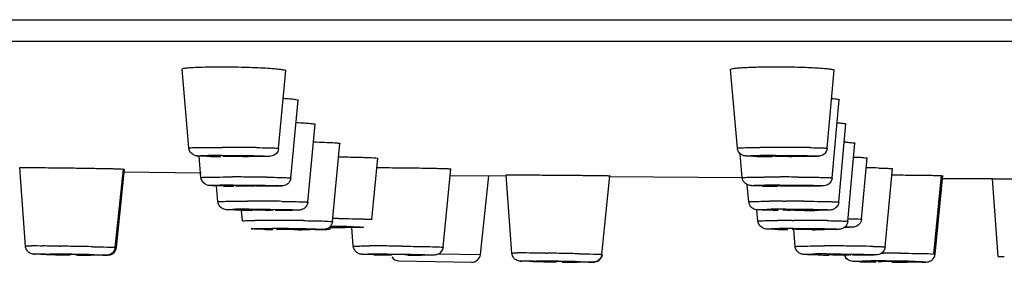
# Model space of a CAD drawing. Header units: millimetres. Extents: x 289 to 943, y 130 to 616.
# Tile 54 of 65: x 796.96 to 819.76, y 553.55 to 559.18. Entities that reach past the tile are written whole.
import ezdxf

# ---------------------------------------------------------------- set-up
doc = ezdxf.new("R2010")
doc.units = ezdxf.units.MM
doc.header["$LTSCALE"] = 65.395
doc.layers.get('0').update_dxf_attribs({"linetype": 'CONTINUOUS'})

msp = doc.modelspace()

# ---------------------------------------------------------------- linework, layer by layer
at = {"color": 9, "linetype": 'CONTINUOUS'}
for p, q in [((712.625, 559.177), (942.62, 559.177)), ((801.652, 556.029), (801.7, 556.03)), ((814.462, 556.029), (814.512, 556.03)), ((801.911, 555.343), (801.953, 555.343)), ((814.481, 555.529), (814.58, 555.529)), ((814.566, 555.343), (814.61, 555.343)), ((814.632, 554.968), (814.705, 554.968)), ((802.271, 554.782), (802.303, 554.782)), ((814.706, 554.782), (814.739, 554.782)), ((814.844, 554.522), (814.88, 554.522)), ((802.782, 554.336), (802.82, 554.336)), ((814.88, 554.336), (814.921, 554.336)), ((797.887, 553.924), (797.919, 553.924)), ((806.668, 553.748), (807.632, 553.731)), ((809.15, 553.762), (809.182, 553.761)), ((816.92, 553.766), (816.968, 553.766)), ((805.152, 553.744), (805.184, 553.744)), ((815.629, 553.744), (815.67, 553.744)), ((816.636, 553.581), (816.67, 553.581))]:
    msp.add_line(p, q, dxfattribs=at)
at = {"color": 7, "linetype": 'CONTINUOUS'}
for p, q in [((713.125, 558.675), (942.12, 558.675)), ((800.878, 556.202), (800.726, 558.033)), ((802.96, 556.193), (803.127, 557.996)), ((813.581, 556.2), (813.426, 558.024)), ((815.664, 556.195), (815.826, 558.005)), ((803.243, 555.505), (803.411, 557.311)), ((815.777, 555.508), (815.94, 557.319)), ((803.634, 554.944), (803.803, 556.752)), ((815.928, 554.947), (816.092, 556.76)), ((804.205, 554.496), (804.377, 556.306)), ((816.138, 554.5), (816.303, 556.313)), ((813.695, 555.513), (813.648, 556.068)), ((801.161, 555.516), (801.121, 556.014)), ((802.185, 556), (802.137, 556)), ((805.121, 554.544), (805.257, 555.965)), ((816.459, 554.549), (816.589, 555.971)), ((797.097, 553.927), (796.965, 555.745)), ((799.178, 553.896), (799.365, 555.713)), ((799.204, 553.896), (799.391, 555.713)), ((799.364, 555.647), (801.163, 555.624)), ((805.227, 555.747), (805.385, 555.747)), ((806.769, 553.9), (806.948, 555.717)), ((808.36, 553.765), (808.229, 555.576)), ((817, 553.905), (817.17, 555.723)), ((817.157, 555.576), (817.419, 555.575)), ((806.933, 555.564), (808.229, 555.553)), ((807.632, 553.731), (807.824, 555.555)), ((810.442, 553.734), (810.629, 555.557)), ((813.695, 555.512), (810.629, 555.533)), ((813.846, 554.953), (813.812, 555.348)), ((818.134, 553.74), (818.309, 555.561)), ((818.162, 553.74), (818.337, 555.561)), ((819.492, 555.484), (818.309, 555.489)), ((819.623, 553.683), (819.492, 555.488)), ((819.653, 555.488), (819.961, 555.488)), ((801.552, 554.956), (801.522, 555.323)), ((802.492, 555.314), (802.45, 555.314)), ((802.123, 554.511), (802.104, 554.75)), ((802.912, 554.753), (802.88, 554.753)), ((814.056, 554.507), (814.034, 554.769)), ((803.544, 554.306), (803.506, 554.306)), ((804.54, 554.356), (804.499, 554.356)), ((804.687, 553.923), (804.653, 554.368)), ((814.918, 553.918), (814.886, 554.313)), ((797.744, 553.728), (797.642, 553.73)), ((797.918, 553.733), (797.885, 553.733)), ((798.351, 553.725), (798.385, 553.725)), ((805.746, 553.581), (807.428, 553.552)), ((806.3, 553.714), (806.267, 553.714)), ((809.007, 553.566), (808.905, 553.568)), ((809.181, 553.571), (809.148, 553.571)), ((809.615, 553.562), (809.648, 553.563)), ((816.287, 553.714), (816.246, 553.714)), ((817.547, 553.552), (817.513, 553.552))]:
    msp.add_line(p, q, dxfattribs=at)
for centre, radius, start, end in [((815.694, 548.267), 8.078, 87.1775, 87.3983), ((801.947, 587.281), 31.28, 268.9777, 269.4075), ((801.855, 541.961), 14.058, 89.3616, 90.0047), ((814.619, 589.764), 33.764, 269.1683, 269.6041), ((814.594, 543.025), 12.994, 89.3357, 90.0202), ((816.016, 515.376), 40.369, 88.8081, 89.2033), ((802.266, 587.886), 32.572, 268.972, 269.3974), ((802.079, 553.087), 2.246, 88.7561, 93.2508), ((802.128, 541.054), 14.279, 89.3666, 90.0007), ((802.324, 557.588), 2.264, 268.7694, 273.2274), ((814.75, 589.737), 34.423, 269.1656, 269.6002), ((814.702, 542.161), 13.172, 89.3402, 90.0178), ((802.649, 585.838), 31.084, 268.9595, 269.1697), ((802.785, 595.111), 40.358, 269.168, 269.3632), ((802.505, 540.261), 14.511, 89.3716, 89.9956), ((814.881, 586.83), 32.076, 269.1545, 269.3717), ((814.846, 541.375), 13.397, 89.3459, 90.0147), ((815.067, 589.466), 34.713, 270.1159, 270.5073), ((803.237, 584.578), 30.269, 268.8091, 269.2209), ((803.058, 539.612), 14.713, 89.3759, 89.9885), ((803.511, 600.244), 45.937, 269.7522, 269.9954), ((803.678, 572.919), 18.612, 270.391, 270.6346), ((804.509, 600.763), 46.407, 269.5461, 269.988), ((804.016, 543.886), 10.489, 88.7384, 89.2915), ((815.089, 584.699), 30.392, 268.9384, 269.3675), ((815.047, 540.64), 13.685, 89.3529, 90.0106), ((815.301, 588.347), 34.04, 270.0221, 270.5033), ((799.395, 638.064), 84.352, 268.87846, 269.14212), ((799.287, 626.522), 72.809, 269.1968, 269.46643), ((806.055, 593.129), 39.413, 268.7088, 269.026), ((805.557, 539.981), 13.753, 89.3537, 89.966), ((805.75, 553.781), 0.2, 210.6667, 269), ((806.278, 591.494), 37.78, 269.69, 269.987), ((807.433, 553.752), 0.2, 269, 354), ((810.658, 637.902), 84.352, 268.87846, 269.14212), ((810.551, 626.428), 72.878, 269.19629, 269.46605), ((816.016, 584.8), 31.084, 268.9595, 269.1697), ((816.151, 594.073), 40.358, 269.168, 269.3632), ((815.871, 539.223), 14.511, 89.3716, 89.9956), ((816.256, 553.776), 0.205, 197.8508, 211.8011), ((816.831, 568.017), 14.458, 268.3171, 268.5872), ((817.018, 575.574), 22.017, 268.5839, 268.8074), ((817.209, 584.695), 31.14, 268.8055, 269.0007), ((817.384, 594.644), 41.09, 268.9991, 269.1782), ((816.961, 539.196), 14.375, 89.4969, 89.9794), ((817.002, 541.711), 11.859, 88.7514, 89.5893), ((817.523, 599.985), 46.433, 269.5449, 269.9879)]:
    msp.add_arc(centre, radius, start, end, dxfattribs=at)
at = {"color": 9, "linetype": 'CONTINUOUS'}
for centre, radius, start, end in [((801.656, 527.287), 28.742, 90.0085, 90.6463), ((801.646, 495.936), 60.279, 89.61184, 89.99714), ((801.699, 502.693), 53.522, 89.2075, 89.6194), ((814.459, 508.694), 47.521, 90.1109, 90.4316), ((814.478, 520.9), 35.13, 90.0264, 90.5851), ((814.485, 499.813), 56.403, 89.9996, 90.1201), ((814.488, 497.47), 58.745, 89.60681, 90.00221), ((814.588, 511.284), 44.931, 89.1484, 89.6132), ((814.608, 588.289), 32.288, 268.9982, 269.5589), ((801.909, 528.129), 27.214, 89.996, 90.6578), ((801.89, 495.202), 60.327, 89.61202, 89.99572), ((801.929, 499.682), 55.847, 89.2207, 89.6201), ((814.555, 508.531), 46.997, 90.0898, 90.4349), ((814.577, 520.793), 34.55, 90.018, 90.5841), ((814.582, 496.451), 59.078, 89.60796, 90.00147), ((814.744, 588.602), 33.288, 269.0092, 269.5597), ((802.229, 494.828), 60.141, 89.61139, 89.9938), ((802.275, 498.857), 56.112, 89.2267, 89.6296), ((814.677, 509.783), 45.186, 90.0565, 90.4442), ((814.706, 495.496), 59.473, 89.60926, 90.00049), ((802.26, 529.427), 25.356, 89.9755, 90.67), ((814.708, 520.843), 33.939, 90.004, 90.5787), ((802.65, 529.355), 25.166, 90.3497, 90.5492), ((802.727, 516.386), 38.136, 89.9802, 90.3465), ((802.733, 495.75), 58.772, 89.60688, 89.99302), ((802.735, 493.393), 61.129, 89.24876, 89.62402), ((803.523, 489.885), 64.687, 89.26874, 89.38745), ((814.818, 515.766), 38.756, 90.2792, 90.4596), ((814.873, 504.41), 50.112, 90.0326, 90.2787), ((814.879, 494.621), 59.901, 89.61066, 89.99914), ((814.952, 504.379), 50.143, 89.1865, 89.6177), ((802.813, 506.043), 48.293, 89.5542, 89.9912), ((803.643, 503.455), 50.93, 89.1724, 89.4245), ((803.889, 520.074), 34.31, 88.6749, 89.1823), ((814.884, 522.548), 31.788, 90.008, 90.6066), ((797.216, 524.173), 29.756, 89.4463, 89.9615), ((796.804, 472.349), 81.583, 89.23978, 89.50904), ((796.358, 436.257), 117.677, 89.06788, 89.24007), ((796.589, 450.145), 103.787, 88.85834, 89.07073), ((805.045, 504.805), 49.125, 89.5698, 89.985), ((804.886, 479.115), 74.816, 89.28648, 89.59567), ((808.479, 524.011), 29.756, 89.4463, 89.9615), ((808.067, 472.186), 81.583, 89.23978, 89.50904), ((807.622, 436.095), 117.677, 89.06788, 89.24007), ((807.853, 449.982), 103.787, 88.85834, 89.07073), ((815.596, 493.789), 60.141, 89.61139, 89.9938), ((815.641, 497.818), 56.112, 89.2267, 89.6296), ((815.926, 518.565), 35.362, 88.7041, 89.2352), ((816.508, 486.765), 67.002, 89.27004, 89.60685), ((799.121, 623.126), 69.411, 268.73072, 269.00648), ((796.84, 468.416), 85.331, 88.7602, 89.44889), ((806.261, 604.341), 50.626, 268.8342, 269.2223), ((806.28, 594.337), 40.623, 269.5408, 269.9826), ((810.38, 622.762), 69.209, 268.72919, 269.00544), ((808.103, 468.259), 85.325, 88.75924, 89.44859), ((815.623, 528.955), 24.789, 89.9852, 90.6881), ((817.277, 587.656), 34.102, 268.6691, 269.1798), ((816.66, 507.149), 46.433, 89.5449, 89.9879), ((816.637, 501.185), 52.396, 89.1717, 89.5709), ((816.906, 519.478), 34.102, 88.6691, 89.1798)]:
    msp.add_arc(centre, radius, start, end, dxfattribs=at)
at = {"color": 7, "linetype": 'CONTINUOUS'}
for points, knots in [([(800.726, 558.033), (800.726, 558.039), (800.756, 558.048), (800.796, 558.055), (800.877, 558.064), (801.031, 558.074), (801.282, 558.083), (801.496, 558.085), (801.615, 558.085)], [0, 0, 0, 0, 0.02079, 0.074665, 0.161945, 0.280846, 0.600767, 1, 1, 1, 1]), ([(801.615, 558.085), (801.797, 558.085), (802.067, 558.081), (802.415, 558.07), (802.648, 558.059), (802.837, 558.045), (802.994, 558.033), (803.066, 558.016), (803.127, 558.008), (803.127, 557.997)], [0, 0, 0, 0, 0.360122, 0.532701, 0.688049, 0.818258, 0.916373, 0.977629, 1, 1, 1, 1]), ([(813.426, 558.024), (813.425, 558.031), (813.462, 558.041), (813.509, 558.05), (813.607, 558.06), (813.79, 558.072), (814.083, 558.082), (814.332, 558.085), (814.469, 558.085)], [0, 0, 0, 0, 0.021086, 0.07639, 0.166004, 0.287198, 0.608838, 1, 1, 1, 1]), ([(814.469, 558.085), (814.638, 558.085), (814.885, 558.082), (815.202, 558.072), (815.409, 558.062), (815.575, 558.05), (815.711, 558.038), (815.774, 558.025), (815.827, 558.015), (815.826, 558.005)], [0, 0, 0, 0, 0.371625, 0.544208, 0.697291, 0.824174, 0.919145, 0.978146, 1, 1, 1, 1]), ([(803.077, 557.354), (803.125, 557.351), (803.205, 557.345), (803.317, 557.336), (803.368, 557.324), (803.411, 557.319), (803.411, 557.311)], [0, 0, 0, 0, 0.422829, 0.736497, 0.929885, 1, 1, 1, 1]), ([(815.768, 557.35), (815.811, 557.346), (815.871, 557.341), (815.92, 557.33), (815.941, 557.324), (815.94, 557.319)], [0, 0, 0, 0, 0.735739, 0.926285, 1, 1, 1, 1]), ([(803.376, 556.791), (803.436, 556.788), (803.538, 556.782), (803.682, 556.777), (803.744, 556.761), (803.804, 556.762), (803.803, 556.752)], [0, 0, 0, 0, 0.420744, 0.736187, 0.931615, 1, 1, 1, 1]), ([(815.895, 556.786), (815.923, 556.784), (815.971, 556.781), (816.037, 556.775), (816.067, 556.768), (816.092, 556.764), (816.092, 556.76)], [0, 0, 0, 0, 0.427476, 0.739709, 0.930617, 1, 1, 1, 1]), ([(803.775, 556.342), (803.859, 556.34), (804.005, 556.335), (804.177, 556.328), (804.278, 556.321), (804.332, 556.317), (804.356, 556.311), (804.377, 556.31), (804.377, 556.306)], [0, 0, 0, 0, 0.413981, 0.731414, 0.846986, 0.930831, 0.981913, 1, 1, 1, 1]), ([(816.092, 556.335), (816.122, 556.334), (816.173, 556.33), (816.245, 556.327), (816.276, 556.319), (816.304, 556.318), (816.303, 556.313)], [0, 0, 0, 0, 0.428532, 0.741973, 0.933107, 1, 1, 1, 1]), ([(801.389, 556.006), (801.334, 556.007), (801.24, 556.009), (801.117, 556.014), (800.972, 556.021), (800.884, 556.128), (800.878, 556.202)], [0, 0, 0, 0, 0.279139, 0.468514, 0.624599, 1, 1, 1, 1]), ([(802.96, 556.193), (802.956, 556.141), (802.908, 556.049), (802.78, 556.003), (802.634, 556.006), (802.437, 556), (802.278, 556), (802.186, 556)], [0, 0, 0, 0, 0.178994, 0.315964, 0.448493, 0.681618, 1, 1, 1, 1]), ([(814.129, 556.004), (814.068, 556.005), (813.966, 556.007), (813.833, 556.011), (813.72, 556.016), (813.618, 556.078), (813.585, 556.158), (813.581, 556.2)], [0, 0, 0, 0, 0.283721, 0.478344, 0.623438, 0.804786, 1, 1, 1, 1]), ([(815.664, 556.195), (815.659, 556.143), (815.61, 556.05), (815.481, 556.004), (815.333, 556.008), (815.13, 556), (814.967, 556.001), (814.873, 556)], [0, 0, 0, 0, 0.177846, 0.31133, 0.445011, 0.680368, 1, 1, 1, 1]), ([(801.723, 556.018), (801.709, 556.018), (801.7, 556.013), (801.667, 556.02), (801.669, 556.016)], [0, 0, 0, 0, 0.745863, 1, 1, 1, 1]), ([(801.669, 556.016), (801.672, 556.008), (801.699, 556.018), (801.728, 556.011), (801.788, 556.013), (801.873, 556.01), (801.946, 556.01), (801.983, 556.01)], [0, 0, 0, 0, 0.083273, 0.181523, 0.31185, 0.640846, 1, 1, 1, 1]), ([(801.854, 556.019), (801.841, 556.019), (801.798, 556.019), (801.754, 556.019), (801.723, 556.018)], [0, 0, 0, 0, 0.283154, 1, 1, 1, 1]), ([(801.983, 556.01), (802.001, 556.01), (802.056, 556.011), (802.111, 556.011), (802.149, 556.012)], [0, 0, 0, 0, 0.315798, 1, 1, 1, 1]), ([(802.168, 556.014), (802.168, 556.017), (802.146, 556.012), (802.122, 556.019), (802.07, 556.017), (802.033, 556.018), (802.011, 556.018)], [0, 0, 0, 0, 0.071262, 0.273854, 0.592821, 1, 1, 1, 1]), ([(804.349, 555.997), (804.47, 555.995), (804.643, 555.992), (804.86, 555.986), (804.995, 555.983), (805.1, 555.977), (805.187, 555.976), (805.222, 555.966), (805.258, 555.97), (805.257, 555.965)], [0, 0, 0, 0, 0.398065, 0.570864, 0.719395, 0.839546, 0.927728, 0.981729, 1, 1, 1, 1]), ([(814.372, 556.015), (814.375, 556.008), (814.414, 556.021), (814.464, 556.007), (814.555, 556.012), (814.62, 556.01), (814.655, 556.01)], [0, 0, 0, 0, 0.080022, 0.302522, 0.629703, 1, 1, 1, 1]), ([(814.589, 556.019), (814.564, 556.019), (814.493, 556.018), (814.422, 556.02), (814.376, 556.016)], [0, 0, 0, 0, 0.350654, 1, 1, 1, 1]), ([(814.655, 556.01), (814.68, 556.01), (814.751, 556.011), (814.822, 556.009), (814.868, 556.013)], [0, 0, 0, 0, 0.350654, 1, 1, 1, 1]), ([(814.872, 556.014), (814.871, 556.017), (814.855, 556.013), (814.835, 556.019), (814.792, 556.017), (814.762, 556.018), (814.744, 556.018)], [0, 0, 0, 0, 0.069395, 0.268754, 0.586377, 1, 1, 1, 1]), ([(816.285, 555.99), (816.328, 555.989), (816.401, 555.985), (816.505, 555.985), (816.548, 555.973), (816.59, 555.978), (816.589, 555.971)], [0, 0, 0, 0, 0.425991, 0.740927, 0.934182, 1, 1, 1, 1]), ([(796.965, 555.745), (796.965, 555.749), (796.988, 555.743), (797.009, 555.75), (797.064, 555.747), (797.103, 555.748), (797.126, 555.748)], [0, 0, 0, 0, 0.063857, 0.255569, 0.569911, 1, 1, 1, 1]), ([(797.126, 555.748), (797.319, 555.748), (797.639, 555.745), (798.089, 555.74), (798.465, 555.734), (798.765, 555.729), (798.978, 555.725), (799.11, 555.723), (799.212, 555.718), (799.297, 555.721), (799.331, 555.709), (799.366, 555.718), (799.365, 555.713)], [0, 0, 0, 0, 0.258993, 0.429031, 0.602846, 0.761937, 0.830542, 0.889377, 0.936787, 0.971613, 0.992866, 1, 1, 1, 1]), ([(805.385, 555.747), (805.571, 555.745), (805.846, 555.743), (806.204, 555.738), (806.445, 555.734), (806.646, 555.729), (806.787, 555.727), (806.869, 555.722), (806.913, 555.722), (806.931, 555.717), (806.948, 555.72), (806.948, 555.717)], [0, 0, 0, 0, 0.356287, 0.529192, 0.685778, 0.817506, 0.917016, 0.952983, 0.978977, 0.994671, 1, 1, 1, 1]), ([(808.229, 555.576), (808.229, 555.58), (808.251, 555.573), (808.273, 555.58), (808.328, 555.577), (808.366, 555.578), (808.389, 555.578)], [0, 0, 0, 0, 0.063824, 0.255622, 0.569975, 1, 1, 1, 1]), ([(808.389, 555.578), (808.583, 555.578), (808.903, 555.576), (809.353, 555.573), (809.728, 555.57), (810.028, 555.567), (810.242, 555.564), (810.374, 555.563), (810.476, 555.559), (810.56, 555.564), (810.595, 555.552), (810.629, 555.562), (810.629, 555.557)], [0, 0, 0, 0, 0.258986, 0.429008, 0.602802, 0.761873, 0.830483, 0.889328, 0.936751, 0.971597, 0.992864, 1, 1, 1, 1]), ([(816.855, 555.736), (816.9, 555.735), (816.975, 555.731), (817.082, 555.734), (817.126, 555.721), (817.17, 555.729), (817.17, 555.723)], [0, 0, 0, 0, 0.426034, 0.741398, 0.934517, 1, 1, 1, 1]), ([(817.419, 555.575), (817.538, 555.574), (817.708, 555.573), (817.922, 555.57), (818.054, 555.569), (818.156, 555.565), (818.241, 555.569), (818.274, 555.557), (818.31, 555.566), (818.309, 555.561)], [0, 0, 0, 0, 0.400497, 0.573266, 0.721381, 0.840917, 0.92853, 0.98212, 1, 1, 1, 1]), ([(801.682, 555.32), (801.625, 555.321), (801.529, 555.323), (801.403, 555.328), (801.257, 555.334), (801.168, 555.441), (801.161, 555.516)], [0, 0, 0, 0, 0.281926, 0.473557, 0.626813, 1, 1, 1, 1]), ([(803.243, 555.505), (803.239, 555.455), (803.192, 555.363), (803.067, 555.316), (802.925, 555.319), (802.735, 555.313), (802.582, 555.314), (802.493, 555.314)], [0, 0, 0, 0, 0.180698, 0.322733, 0.454189, 0.683876, 1, 1, 1, 1]), ([(814.249, 555.318), (814.187, 555.319), (814.083, 555.32), (813.949, 555.325), (813.835, 555.33), (813.733, 555.391), (813.699, 555.472), (813.695, 555.513)], [0, 0, 0, 0, 0.285337, 0.48136, 0.625239, 0.805782, 1, 1, 1, 1]), ([(815.777, 555.508), (815.773, 555.456), (815.724, 555.363), (815.594, 555.318), (815.446, 555.321), (815.244, 555.314), (815.081, 555.314), (814.987, 555.314)], [0, 0, 0, 0, 0.177845, 0.311471, 0.445055, 0.680376, 1, 1, 1, 1]), ([(819.492, 555.488), (819.492, 555.491), (819.515, 555.484), (819.536, 555.491), (819.592, 555.487), (819.63, 555.488), (819.653, 555.488)], [0, 0, 0, 0, 0.063879, 0.255732, 0.570068, 1, 1, 1, 1]), ([(801.952, 555.33), (801.952, 555.327), (801.965, 555.33), (801.981, 555.326), (802.015, 555.327), (802.074, 555.325), (802.163, 555.324), (802.237, 555.324), (802.275, 555.324)], [0, 0, 0, 0, 0.021971, 0.083912, 0.18298, 0.314275, 0.643999, 1, 1, 1, 1]), ([(802.451, 555.327), (802.451, 555.331), (802.427, 555.325), (802.403, 555.332), (802.347, 555.33), (802.308, 555.331), (802.286, 555.332)], [0, 0, 0, 0, 0.071192, 0.274754, 0.594341, 1, 1, 1, 1]), ([(814.486, 555.329), (814.489, 555.322), (814.529, 555.334), (814.58, 555.321), (814.672, 555.326), (814.738, 555.324), (814.773, 555.324)], [0, 0, 0, 0, 0.080562, 0.303913, 0.631295, 1, 1, 1, 1]), ([(814.698, 555.333), (814.674, 555.333), (814.604, 555.332), (814.534, 555.334), (814.489, 555.33)], [0, 0, 0, 0, 0.355016, 1, 1, 1, 1]), ([(814.773, 555.324), (814.798, 555.324), (814.868, 555.325), (814.938, 555.322), (814.982, 555.327)], [0, 0, 0, 0, 0.355016, 1, 1, 1, 1]), ([(814.986, 555.328), (814.985, 555.331), (814.968, 555.326), (814.947, 555.332), (814.903, 555.33), (814.872, 555.332), (814.854, 555.332)], [0, 0, 0, 0, 0.06982, 0.269622, 0.587378, 1, 1, 1, 1]), ([(802.085, 554.76), (802.026, 554.761), (801.927, 554.763), (801.798, 554.767), (801.687, 554.773), (801.588, 554.836), (801.555, 554.915), (801.552, 554.956)], [0, 0, 0, 0, 0.280598, 0.471836, 0.618911, 0.803763, 1, 1, 1, 1]), ([(803.634, 554.944), (803.629, 554.895), (803.584, 554.805), (803.472, 554.759), (803.37, 554.758), (803.189, 554.753), (803.032, 554.753), (802.913, 554.753)], [0, 0, 0, 0, 0.182848, 0.331187, 0.42189, 0.561573, 1, 1, 1, 1]), ([(814.407, 554.757), (814.344, 554.758), (814.238, 554.76), (814.102, 554.765), (813.987, 554.769), (813.884, 554.83), (813.849, 554.911), (813.846, 554.953)], [0, 0, 0, 0, 0.287146, 0.484798, 0.627182, 0.806321, 1, 1, 1, 1]), ([(815.928, 554.947), (815.924, 554.905), (815.889, 554.824), (815.786, 554.764), (815.673, 554.76), (815.539, 554.756), (815.436, 554.755), (815.374, 554.754)], [0, 0, 0, 0, 0.195113, 0.377008, 0.519944, 0.715382, 1, 1, 1, 1]), ([(802.506, 554.772), (802.484, 554.772), (802.445, 554.771), (802.39, 554.774), (802.366, 554.766), (802.342, 554.773), (802.342, 554.769)], [0, 0, 0, 0, 0.402478, 0.72473, 0.929326, 1, 1, 1, 1]), ([(802.342, 554.769), (802.342, 554.767), (802.357, 554.77), (802.372, 554.765), (802.408, 554.767), (802.47, 554.764), (802.562, 554.764), (802.638, 554.763), (802.677, 554.763)], [0, 0, 0, 0, 0.021829, 0.084571, 0.184796, 0.317447, 0.648268, 1, 1, 1, 1]), ([(802.842, 554.766), (802.842, 554.77), (802.814, 554.764), (802.79, 554.772), (802.729, 554.769), (802.688, 554.771), (802.664, 554.771)], [0, 0, 0, 0, 0.070952, 0.275936, 0.596414, 1, 1, 1, 1]), ([(802.677, 554.763), (802.699, 554.763), (802.738, 554.764), (802.792, 554.761), (802.818, 554.769), (802.841, 554.762), (802.842, 554.766)], [0, 0, 0, 0, 0.401399, 0.723163, 0.928111, 1, 1, 1, 1]), ([(814.636, 554.768), (814.64, 554.761), (814.68, 554.774), (814.733, 554.76), (814.827, 554.765), (814.894, 554.763), (814.93, 554.763)], [0, 0, 0, 0, 0.081255, 0.305748, 0.633423, 1, 1, 1, 1]), ([(814.843, 554.772), (814.818, 554.772), (814.75, 554.771), (814.682, 554.774), (814.638, 554.769)], [0, 0, 0, 0, 0.361091, 1, 1, 1, 1]), ([(814.93, 554.763), (814.954, 554.763), (815.022, 554.764), (815.091, 554.761), (815.134, 554.766)], [0, 0, 0, 0, 0.361091, 1, 1, 1, 1]), ([(815.136, 554.767), (815.135, 554.77), (815.117, 554.765), (815.095, 554.771), (815.05, 554.77), (815.018, 554.771), (814.999, 554.771)], [0, 0, 0, 0, 0.070317, 0.270721, 0.588679, 1, 1, 1, 1]), ([(804.205, 554.496), (804.201, 554.45), (804.159, 554.361), (804.02, 554.301), (803.815, 554.314), (803.652, 554.307), (803.546, 554.306)], [0, 0, 0, 0, 0.187374, 0.348726, 0.574396, 1, 1, 1, 1]), ([(814.526, 554.313), (814.477, 554.314), (814.394, 554.315), (814.281, 554.319), (814.143, 554.331), (814.062, 554.436), (814.056, 554.507)], [0, 0, 0, 0, 0.265665, 0.444247, 0.615283, 1, 1, 1, 1]), ([(816.138, 554.5), (816.134, 554.459), (816.101, 554.379), (816, 554.318), (815.889, 554.313), (815.759, 554.309), (815.659, 554.308), (815.6, 554.308)], [0, 0, 0, 0, 0.196296, 0.380941, 0.52705, 0.719095, 1, 1, 1, 1]), ([(816.459, 554.549), (816.453, 554.484), (816.383, 554.383), (816.258, 554.363), (816.16, 554.361), (816.096, 554.359), (816.057, 554.359)], [0, 0, 0, 0, 0.398365, 0.606055, 0.763857, 1, 1, 1, 1]), ([(803.061, 554.325), (803.041, 554.325), (803.006, 554.324), (802.957, 554.327), (802.934, 554.321), (802.914, 554.326), (802.913, 554.323)], [0, 0, 0, 0, 0.405299, 0.726511, 0.929724, 1, 1, 1, 1]), ([(802.913, 554.323), (802.913, 554.32), (802.93, 554.324), (802.945, 554.319), (802.984, 554.32), (803.049, 554.318), (803.145, 554.317), (803.224, 554.317), (803.265, 554.317)], [0, 0, 0, 0, 0.021943, 0.086119, 0.188248, 0.322886, 0.655039, 1, 1, 1, 1]), ([(803.351, 554.322), (803.341, 554.323), (803.297, 554.324), (803.253, 554.324), (803.218, 554.325)], [0, 0, 0, 0, 0.211564, 1, 1, 1, 1]), ([(803.265, 554.317), (803.285, 554.317), (803.32, 554.318), (803.368, 554.315), (803.393, 554.321), (803.412, 554.316), (803.413, 554.319)], [0, 0, 0, 0, 0.404229, 0.724966, 0.928538, 1, 1, 1, 1]), ([(803.413, 554.319), (803.415, 554.324), (803.377, 554.316), (803.366, 554.322), (803.351, 554.322)], [0, 0, 0, 0, 0.2573, 1, 1, 1, 1]), ([(803.884, 554.308), (803.937, 554.308), (804.032, 554.31), (804.131, 554.315), (804.171, 554.332)], [0, 0, 0, 0, 0.549924, 1, 1, 1, 1]), ([(804.203, 554.366), (804.214, 554.366), (804.249, 554.367), (804.283, 554.367), (804.307, 554.367)], [0, 0, 0, 0, 0.310636, 1, 1, 1, 1]), ([(804.328, 554.369), (804.33, 554.375), (804.282, 554.363), (804.267, 554.372), (804.247, 554.372)], [0, 0, 0, 0, 0.260143, 1, 1, 1, 1]), ([(815.044, 554.325), (815.018, 554.325), (814.973, 554.324), (814.904, 554.327), (814.879, 554.319), (814.845, 554.326), (814.847, 554.322)], [0, 0, 0, 0, 0.396659, 0.721238, 0.929446, 1, 1, 1, 1]), ([(814.847, 554.322), (814.85, 554.315), (814.892, 554.328), (814.947, 554.314), (815.044, 554.319), (815.112, 554.317), (815.149, 554.317)], [0, 0, 0, 0, 0.082153, 0.308261, 0.636403, 1, 1, 1, 1]), ([(815.149, 554.317), (815.175, 554.317), (815.22, 554.318), (815.288, 554.315), (815.315, 554.323), (815.348, 554.316), (815.346, 554.32)], [0, 0, 0, 0, 0.39567, 0.71978, 0.928289, 1, 1, 1, 1]), ([(815.346, 554.32), (815.345, 554.324), (815.327, 554.318), (815.303, 554.325), (815.256, 554.323), (815.221, 554.324), (815.201, 554.325)], [0, 0, 0, 0, 0.070858, 0.272124, 0.590422, 1, 1, 1, 1]), ([(797.642, 553.73), (797.581, 553.732), (797.478, 553.734), (797.348, 553.739), (797.238, 553.741), (797.134, 553.801), (797.1, 553.885), (797.097, 553.927)], [0, 0, 0, 0, 0.287293, 0.478935, 0.609382, 0.800787, 1, 1, 1, 1]), ([(799.178, 553.896), (799.173, 553.844), (799.123, 553.751), (798.996, 553.709), (798.921, 553.714), (798.888, 553.714)], [0, 0, 0, 0, 0.407744, 0.735452, 1, 1, 1, 1]), ([(798.892, 553.714), (798.931, 553.714), (799.009, 553.709), (799.144, 553.745), (799.198, 553.841), (799.204, 553.896)], [0, 0, 0, 0, 0.292706, 0.588245, 1, 1, 1, 1]), ([(805.167, 553.727), (805.116, 553.728), (805.031, 553.73), (804.915, 553.734), (804.776, 553.743), (804.693, 553.85), (804.687, 553.923)], [0, 0, 0, 0, 0.270812, 0.450792, 0.612492, 1, 1, 1, 1]), ([(806.769, 553.9), (806.762, 553.828), (806.678, 553.725), (806.542, 553.716), (806.431, 553.715), (806.351, 553.714), (806.302, 553.714)], [0, 0, 0, 0, 0.393202, 0.560377, 0.735576, 1, 1, 1, 1]), ([(808.905, 553.568), (808.844, 553.57), (808.741, 553.572), (808.612, 553.576), (808.501, 553.579), (808.397, 553.639), (808.363, 553.723), (808.36, 553.765)], [0, 0, 0, 0, 0.287293, 0.478934, 0.609382, 0.800787, 1, 1, 1, 1]), ([(815.451, 553.721), (815.392, 553.722), (815.293, 553.724), (815.164, 553.729), (815.054, 553.735), (814.954, 553.797), (814.921, 553.877), (814.918, 553.918)], [0, 0, 0, 0, 0.280598, 0.471836, 0.618911, 0.803763, 1, 1, 1, 1]), ([(817, 553.905), (816.995, 553.856), (816.951, 553.766), (816.84, 553.72), (816.738, 553.719), (816.559, 553.714), (816.405, 553.714), (816.288, 553.714)], [0, 0, 0, 0, 0.183431, 0.333542, 0.424373, 0.563175, 1, 1, 1, 1]), ([(798.036, 553.732), (798.025, 553.733), (797.985, 553.733), (797.946, 553.733), (797.918, 553.733)], [0, 0, 0, 0, 0.301018, 1, 1, 1, 1]), ([(798.385, 553.725), (798.393, 553.73), (798.314, 553.721), (798.275, 553.732), (798.151, 553.73), (798.077, 553.732), (798.036, 553.732)], [0, 0, 0, 0, 0.083589, 0.320058, 0.651827, 1, 1, 1, 1]), ([(798.864, 553.714), (798.847, 553.714), (798.762, 553.714), (798.677, 553.715), (798.609, 553.716)], [0, 0, 0, 0, 0.202024, 1, 1, 1, 1]), ([(805.565, 553.733), (805.543, 553.733), (805.528, 553.724), (805.473, 553.739), (805.476, 553.732)], [0, 0, 0, 0, 0.736862, 1, 1, 1, 1]), ([(805.957, 553.728), (805.944, 553.728), (805.862, 553.731), (805.78, 553.732), (805.712, 553.732)], [0, 0, 0, 0, 0.162845, 1, 1, 1, 1]), ([(805.887, 553.725), (805.908, 553.725), (805.925, 553.734), (805.977, 553.718), (805.976, 553.726)], [0, 0, 0, 0, 0.735205, 1, 1, 1, 1]), ([(809.3, 553.57), (809.288, 553.57), (809.248, 553.571), (809.209, 553.571), (809.181, 553.571)], [0, 0, 0, 0, 0.301018, 1, 1, 1, 1]), ([(809.648, 553.563), (809.656, 553.568), (809.577, 553.559), (809.538, 553.57), (809.415, 553.568), (809.34, 553.57), (809.3, 553.57)], [0, 0, 0, 0, 0.083589, 0.320058, 0.651827, 1, 1, 1, 1]), ([(810.127, 553.552), (810.11, 553.552), (810.025, 553.552), (809.94, 553.553), (809.872, 553.554)], [0, 0, 0, 0, 0.201989, 1, 1, 1, 1]), ([(810.145, 553.552), (810.184, 553.552), (810.263, 553.547), (810.398, 553.583), (810.452, 553.679), (810.457, 553.734)], [0, 0, 0, 0, 0.292706, 0.588245, 1, 1, 1, 1]), ([(810.442, 553.734), (810.436, 553.682), (810.386, 553.588), (810.259, 553.547), (810.184, 553.552), (810.15, 553.552)], [0, 0, 0, 0, 0.408118, 0.733875, 1, 1, 1, 1]), ([(815.872, 553.733), (815.85, 553.733), (815.812, 553.732), (815.756, 553.735), (815.732, 553.728), (815.708, 553.734), (815.708, 553.73)], [0, 0, 0, 0, 0.402478, 0.72473, 0.929326, 1, 1, 1, 1]), ([(815.708, 553.73), (815.708, 553.728), (815.723, 553.732), (815.738, 553.727), (815.774, 553.728), (815.836, 553.725), (815.928, 553.725), (816.004, 553.725), (816.044, 553.725)], [0, 0, 0, 0, 0.021829, 0.084571, 0.184796, 0.317447, 0.648268, 1, 1, 1, 1]), ([(816.208, 553.727), (816.209, 553.732), (816.18, 553.725), (816.156, 553.733), (816.095, 553.73), (816.054, 553.732), (816.03, 553.732)], [0, 0, 0, 0, 0.070952, 0.275936, 0.596414, 1, 1, 1, 1]), ([(816.044, 553.725), (816.066, 553.725), (816.104, 553.726), (816.159, 553.723), (816.185, 553.73), (816.207, 553.724), (816.208, 553.727)], [0, 0, 0, 0, 0.401399, 0.723163, 0.928111, 1, 1, 1, 1]), ([(816.406, 553.565), (816.378, 553.566), (816.322, 553.569), (816.206, 553.569), (816.114, 553.616), (816.082, 553.668)], [0, 0, 0, 0, 0.240554, 0.476782, 1, 1, 1, 1]), ([(816.842, 553.569), (816.841, 553.562), (816.886, 553.575), (816.902, 553.566), (816.922, 553.565)], [0, 0, 0, 0, 0.262083, 1, 1, 1, 1]), ([(816.966, 553.571), (816.956, 553.571), (816.921, 553.571), (816.886, 553.571), (816.862, 553.57)], [0, 0, 0, 0, 0.310636, 1, 1, 1, 1]), ([(817.217, 553.562), (817.227, 553.562), (817.262, 553.562), (817.297, 553.563), (817.321, 553.563)], [0, 0, 0, 0, 0.310636, 1, 1, 1, 1]), ([(817.341, 553.565), (817.343, 553.571), (817.295, 553.559), (817.281, 553.568), (817.261, 553.568)], [0, 0, 0, 0, 0.260143, 1, 1, 1, 1]), ([(817.858, 553.554), (817.897, 553.555), (817.976, 553.552), (818.106, 553.594), (818.156, 553.688), (818.162, 553.74)], [0, 0, 0, 0, 0.299431, 0.597335, 1, 1, 1, 1])]:
    msp.add_open_spline(points, degree=3, knots=knots, dxfattribs=at)
at = {"color": 9, "linetype": 'CONTINUOUS'}
for points, knots in [([(800.878, 556.202), (800.878, 556.207), (800.908, 556.202), (800.937, 556.21), (801.011, 556.209), (801.099, 556.212), (801.213, 556.213), (801.399, 556.215), (801.546, 556.216), (801.649, 556.216)], [0, 0, 0, 0, 0.018058, 0.071629, 0.159141, 0.278498, 0.426532, 0.599573, 1, 1, 1, 1]), ([(801.131, 556.023), (801.143, 556.024), (801.21, 556.026), (801.277, 556.027), (801.332, 556.028)], [0, 0, 0, 0, 0.185222, 1, 1, 1, 1]), ([(801.7, 556.03), (801.852, 556.03), (802.036, 556.032), (802.89, 556.014), (802.706, 556.006)], [0, 0, 0, 0, 0.453044, 1, 1, 1, 1]), ([(802.439, 556.21), (802.468, 556.21), (802.57, 556.208), (802.672, 556.206), (802.745, 556.204)], [0, 0, 0, 0, 0.280907, 1, 1, 1, 1]), ([(802.745, 556.204), (802.776, 556.203), (802.827, 556.201), (802.901, 556.202), (802.931, 556.193), (802.961, 556.197), (802.96, 556.193)], [0, 0, 0, 0, 0.428471, 0.743151, 0.935023, 1, 1, 1, 1]), ([(813.581, 556.2), (813.581, 556.203), (813.6, 556.201), (813.62, 556.206), (813.667, 556.206), (813.754, 556.21), (813.903, 556.212), (814.029, 556.214), (814.101, 556.214)], [0, 0, 0, 0, 0.017342, 0.068186, 0.152286, 0.267934, 0.585508, 1, 1, 1, 1]), ([(813.88, 556.023), (813.896, 556.024), (813.976, 556.026), (814.056, 556.027), (814.12, 556.028)], [0, 0, 0, 0, 0.20029, 1, 1, 1, 1]), ([(814.512, 556.03), (814.574, 556.03), (814.803, 556.029), (815.033, 556.027), (815.2, 556.024)], [0, 0, 0, 0, 0.270309, 1, 1, 1, 1]), ([(815.256, 556.21), (815.313, 556.209), (815.413, 556.207), (815.53, 556.205), (815.598, 556.201), (815.634, 556.2), (815.649, 556.196), (815.664, 556.197), (815.664, 556.195)], [0, 0, 0, 0, 0.41974, 0.736414, 0.850409, 0.932999, 0.98301, 1, 1, 1, 1]), ([(801.425, 556.006), (801.361, 556.007), (801.245, 556.011), (801.158, 556.01), (801.051, 556.02), (801.113, 556.023), (801.131, 556.023)], [0, 0, 0, 0, 0.479003, 0.778245, 0.866578, 1, 1, 1, 1]), ([(814.044, 556.006), (813.989, 556.007), (813.893, 556.011), (813.83, 556.009), (813.774, 556.017), (813.804, 556.021), (813.829, 556.021), (813.861, 556.023), (813.88, 556.023)], [0, 0, 0, 0, 0.455019, 0.694801, 0.725686, 0.757859, 0.850118, 1, 1, 1, 1]), ([(815.364, 556.006), (815.329, 556.005), (815.135, 556.001), (814.941, 556), (814.782, 556)], [0, 0, 0, 0, 0.181364, 1, 1, 1, 1]), ([(815.2, 556.024), (815.256, 556.023), (815.351, 556.018), (815.414, 556.021), (815.47, 556.013), (815.44, 556.009), (815.415, 556.008), (815.383, 556.007), (815.364, 556.006)], [0, 0, 0, 0, 0.455019, 0.694801, 0.725686, 0.757859, 0.850118, 1, 1, 1, 1]), ([(801.161, 555.516), (801.161, 555.52), (801.19, 555.516), (801.217, 555.524), (801.287, 555.523), (801.371, 555.526), (801.479, 555.527), (801.655, 555.529), (801.796, 555.529), (801.895, 555.529)], [0, 0, 0, 0, 0.017965, 0.071107, 0.158012, 0.276775, 0.424377, 0.597421, 1, 1, 1, 1]), ([(801.953, 555.343), (802.105, 555.343), (802.302, 555.344), (803.195, 555.328), (802.999, 555.32)], [0, 0, 0, 0, 0.43673, 1, 1, 1, 1]), ([(802.688, 555.524), (802.765, 555.523), (802.899, 555.52), (803.058, 555.517), (803.152, 555.512), (803.202, 555.512), (803.223, 555.506), (803.244, 555.509), (803.243, 555.505)], [0, 0, 0, 0, 0.412492, 0.730714, 0.846867, 0.931368, 0.982535, 1, 1, 1, 1]), ([(813.695, 555.513), (813.695, 555.516), (813.713, 555.515), (813.732, 555.52), (813.778, 555.52), (813.862, 555.524), (814.006, 555.525), (814.129, 555.527), (814.198, 555.528)], [0, 0, 0, 0, 0.017273, 0.067979, 0.15187, 0.267266, 0.584651, 1, 1, 1, 1]), ([(814.61, 555.343), (814.672, 555.343), (814.903, 555.342), (815.134, 555.341), (815.304, 555.337)], [0, 0, 0, 0, 0.268701, 1, 1, 1, 1]), ([(814.986, 555.528), (815.091, 555.527), (815.243, 555.525), (815.432, 555.522), (815.55, 555.52), (815.641, 555.516), (815.716, 555.517), (815.747, 555.508), (815.778, 555.513), (815.777, 555.508)], [0, 0, 0, 0, 0.399423, 0.572093, 0.720426, 0.840249, 0.928114, 0.981877, 1, 1, 1, 1]), ([(801.733, 555.319), (801.666, 555.32), (801.572, 555.323), (801.435, 555.324), (801.4, 555.331), (801.357, 555.33), (801.376, 555.343), (801.391, 555.336), (801.404, 555.337)], [0, 0, 0, 0, 0.478473, 0.72827, 0.86754, 0.892889, 0.899635, 1, 1, 1, 1]), ([(801.404, 555.337), (801.416, 555.337), (801.48, 555.34), (801.544, 555.34), (801.596, 555.341)], [0, 0, 0, 0, 0.180403, 1, 1, 1, 1]), ([(814.168, 555.319), (814.111, 555.32), (814.01, 555.324), (813.95, 555.323), (813.888, 555.33), (813.915, 555.335), (813.94, 555.334), (813.97, 555.336), (813.988, 555.337)], [0, 0, 0, 0, 0.459799, 0.708062, 0.744169, 0.770592, 0.856601, 1, 1, 1, 1]), ([(813.988, 555.337), (814.004, 555.337), (814.083, 555.339), (814.161, 555.34), (814.225, 555.341)], [0, 0, 0, 0, 0.198838, 1, 1, 1, 1]), ([(815.484, 555.32), (815.449, 555.319), (815.256, 555.314), (815.064, 555.314), (814.905, 555.314)], [0, 0, 0, 0, 0.179473, 1, 1, 1, 1]), ([(815.304, 555.337), (815.36, 555.336), (815.461, 555.333), (815.522, 555.333), (815.583, 555.327), (815.557, 555.322), (815.532, 555.322), (815.501, 555.32), (815.484, 555.32)], [0, 0, 0, 0, 0.459799, 0.708062, 0.744169, 0.770592, 0.856601, 1, 1, 1, 1]), ([(801.552, 554.956), (801.551, 554.96), (801.578, 554.957), (801.603, 554.964), (801.667, 554.963), (801.784, 554.967), (801.979, 554.968), (802.143, 554.968), (802.236, 554.968)], [0, 0, 0, 0, 0.017862, 0.070434, 0.156582, 0.27458, 0.594679, 1, 1, 1, 1]), ([(803.032, 554.963), (803.114, 554.962), (803.26, 554.959), (803.432, 554.956), (803.533, 554.951), (803.589, 554.951), (803.612, 554.945), (803.634, 554.948), (803.634, 554.944)], [0, 0, 0, 0, 0.41005, 0.728793, 0.845647, 0.930736, 0.98238, 1, 1, 1, 1]), ([(813.846, 554.953), (813.846, 554.956), (813.863, 554.955), (813.881, 554.959), (813.924, 554.96), (814.005, 554.963), (814.143, 554.965), (814.26, 554.966), (814.327, 554.967)], [0, 0, 0, 0, 0.017185, 0.067724, 0.151335, 0.2664, 0.583537, 1, 1, 1, 1]), ([(815.111, 554.967), (815.22, 554.966), (815.375, 554.965), (815.571, 554.962), (815.692, 554.96), (815.786, 554.955), (815.864, 554.956), (815.896, 554.947), (815.928, 554.952), (815.928, 554.947)], [0, 0, 0, 0, 0.397882, 0.570576, 0.719226, 0.839457, 0.927744, 0.981787, 1, 1, 1, 1]), ([(802.156, 554.758), (802.118, 554.759), (802.048, 554.76), (801.943, 554.762), (801.844, 554.767), (801.792, 554.766), (801.736, 554.775), (801.773, 554.776), (801.784, 554.776)], [0, 0, 0, 0, 0.254317, 0.475448, 0.731559, 0.883978, 0.923623, 1, 1, 1, 1]), ([(801.784, 554.776), (801.794, 554.777), (801.854, 554.779), (801.914, 554.78), (801.964, 554.781)], [0, 0, 0, 0, 0.173462, 1, 1, 1, 1]), ([(802.303, 554.782), (802.456, 554.782), (802.669, 554.782), (803.612, 554.77), (803.399, 554.759)], [0, 0, 0, 0, 0.41724, 1, 1, 1, 1]), ([(803.399, 554.759), (803.375, 554.758), (803.213, 554.753), (803.05, 554.753), (802.912, 554.753)], [0, 0, 0, 0, 0.14925, 1, 1, 1, 1]), ([(814.332, 554.758), (814.274, 554.76), (814.2, 554.761), (814.101, 554.764), (814.076, 554.767), (814.039, 554.768), (814.062, 554.775), (814.086, 554.773), (814.115, 554.776), (814.132, 554.776)], [0, 0, 0, 0, 0.465361, 0.622826, 0.723707, 0.766062, 0.785742, 0.864317, 1, 1, 1, 1]), ([(814.132, 554.776), (814.147, 554.777), (814.225, 554.779), (814.303, 554.78), (814.365, 554.781)], [0, 0, 0, 0, 0.197021, 1, 1, 1, 1]), ([(814.739, 554.782), (814.832, 554.782), (815.138, 554.781), (815.444, 554.78), (815.657, 554.771)], [0, 0, 0, 0, 0.303916, 1, 1, 1, 1]), ([(815.64, 554.759), (815.606, 554.758), (815.415, 554.754), (815.224, 554.753), (815.067, 554.753)], [0, 0, 0, 0, 0.177165, 1, 1, 1, 1]), ([(815.657, 554.771), (815.68, 554.77), (815.78, 554.763), (815.669, 554.76), (815.64, 554.759)], [0, 0, 0, 0, 0.448029, 1, 1, 1, 1]), ([(802.123, 554.511), (802.123, 554.517), (802.163, 554.509), (802.203, 554.521), (802.3, 554.517), (802.368, 554.52), (802.409, 554.52)], [0, 0, 0, 0, 0.065795, 0.259063, 0.57419, 1, 1, 1, 1]), ([(803.537, 554.517), (803.597, 554.516), (803.79, 554.513), (803.983, 554.509), (804.115, 554.504)], [0, 0, 0, 0, 0.315408, 1, 1, 1, 1]), ([(804.115, 554.504), (804.137, 554.503), (804.155, 554.494), (804.206, 554.504), (804.205, 554.496)], [0, 0, 0, 0, 0.746381, 1, 1, 1, 1]), ([(804.348, 554.566), (804.451, 554.565), (804.599, 554.563), (804.785, 554.559), (804.899, 554.556), (804.988, 554.552), (805.061, 554.553), (805.091, 554.544), (805.121, 554.549), (805.12, 554.544)], [0, 0, 0, 0, 0.400511, 0.573276, 0.721374, 0.84088, 0.928457, 0.982018, 1, 1, 1, 1]), ([(814.056, 554.507), (814.056, 554.51), (814.072, 554.509), (814.089, 554.513), (814.129, 554.513), (814.205, 554.517), (814.334, 554.519), (814.444, 554.52), (814.507, 554.52)], [0, 0, 0, 0, 0.017076, 0.067405, 0.150621, 0.265233, 0.582033, 1, 1, 1, 1]), ([(815.663, 554.517), (815.691, 554.516), (815.788, 554.515), (815.885, 554.513), (815.955, 554.511)], [0, 0, 0, 0, 0.28447, 1, 1, 1, 1]), ([(815.955, 554.511), (815.981, 554.51), (816.025, 554.507), (816.087, 554.508), (816.113, 554.501), (816.138, 554.504), (816.138, 554.5)], [0, 0, 0, 0, 0.429795, 0.744078, 0.93537, 1, 1, 1, 1]), ([(816.156, 554.562), (816.186, 554.562), (816.275, 554.559), (816.364, 554.557), (816.423, 554.553)], [0, 0, 0, 0, 0.332864, 1, 1, 1, 1]), ([(816.423, 554.553), (816.432, 554.553), (816.439, 554.55), (816.459, 554.552), (816.458, 554.549)], [0, 0, 0, 0, 0.745774, 1, 1, 1, 1]), ([(802.499, 554.318), (802.467, 554.318), (802.42, 554.318), (802.36, 554.325), (802.336, 554.322), (802.316, 554.33), (802.334, 554.329), (802.34, 554.33)], [0, 0, 0, 0, 0.492926, 0.743278, 0.882813, 0.910248, 1, 1, 1, 1]), ([(802.34, 554.33), (802.348, 554.33), (802.399, 554.333), (802.45, 554.333), (802.493, 554.334)], [0, 0, 0, 0, 0.15797, 1, 1, 1, 1]), ([(802.493, 554.334), (802.514, 554.334), (802.61, 554.335), (802.706, 554.336), (802.782, 554.336)], [0, 0, 0, 0, 0.21406, 1, 1, 1, 1]), ([(802.783, 554.312), (802.756, 554.312), (802.662, 554.314), (802.567, 554.316), (802.499, 554.318)], [0, 0, 0, 0, 0.28229, 1, 1, 1, 1]), ([(803.188, 554.334), (803.401, 554.333), (803.456, 554.341), (804.04, 554.316), (803.986, 554.312)], [0, 0, 0, 0, 0.797484, 1, 1, 1, 1]), ([(803.986, 554.312), (803.967, 554.311), (803.819, 554.307), (803.672, 554.307), (803.544, 554.306)], [0, 0, 0, 0, 0.13348, 1, 1, 1, 1]), ([(804.8, 554.358), (804.782, 554.358), (804.695, 554.357), (804.609, 554.356), (804.54, 554.356)], [0, 0, 0, 0, 0.205417, 1, 1, 1, 1]), ([(804.682, 554.374), (804.72, 554.373), (804.76, 554.372), (804.956, 554.368), (804.915, 554.362)], [0, 0, 0, 0, 0.480171, 1, 1, 1, 1]), ([(804.915, 554.362), (804.911, 554.362), (804.872, 554.359), (804.834, 554.359), (804.8, 554.358)], [0, 0, 0, 0, 0.123755, 1, 1, 1, 1]), ([(814.566, 554.312), (814.506, 554.313), (814.428, 554.317), (814.323, 554.316), (814.294, 554.324), (814.253, 554.317), (814.262, 554.332), (814.292, 554.323), (814.312, 554.329), (814.328, 554.33)], [0, 0, 0, 0, 0.476606, 0.643354, 0.755692, 0.811279, 0.818468, 0.881041, 1, 1, 1, 1]), ([(814.328, 554.33), (814.342, 554.33), (814.415, 554.332), (814.488, 554.333), (814.548, 554.334)], [0, 0, 0, 0, 0.192536, 1, 1, 1, 1]), ([(814.921, 554.336), (815.013, 554.336), (815.324, 554.334), (815.635, 554.333), (815.853, 554.325)], [0, 0, 0, 0, 0.29783, 1, 1, 1, 1]), ([(815.865, 554.312), (815.834, 554.311), (815.65, 554.307), (815.466, 554.307), (815.313, 554.306)], [0, 0, 0, 0, 0.171363, 1, 1, 1, 1]), ([(815.853, 554.325), (815.882, 554.324), (815.99, 554.319), (815.89, 554.313), (815.865, 554.312)], [0, 0, 0, 0, 0.53827, 1, 1, 1, 1]), ([(816.204, 554.362), (816.195, 554.362), (816.151, 554.36), (816.106, 554.359), (816.07, 554.359)], [0, 0, 0, 0, 0.196825, 1, 1, 1, 1]), ([(816.089, 554.376), (816.124, 554.375), (816.187, 554.373), (816.224, 554.372), (816.262, 554.368), (816.233, 554.36), (816.22, 554.363), (816.204, 554.362)], [0, 0, 0, 0, 0.468077, 0.717842, 0.755775, 0.779705, 1, 1, 1, 1]), ([(797.097, 553.927), (797.096, 553.93), (797.116, 553.925), (797.135, 553.931), (797.183, 553.929), (797.216, 553.93), (797.236, 553.93)], [0, 0, 0, 0, 0.063903, 0.255614, 0.569934, 1, 1, 1, 1]), ([(798.657, 553.912), (798.713, 553.91), (798.874, 553.907), (799.036, 553.904), (799.143, 553.899)], [0, 0, 0, 0, 0.341731, 1, 1, 1, 1]), ([(799.143, 553.899), (799.152, 553.898), (799.159, 553.894), (799.179, 553.899), (799.178, 553.896)], [0, 0, 0, 0, 0.748555, 1, 1, 1, 1]), ([(804.687, 553.923), (804.686, 553.931), (804.719, 553.923), (804.744, 553.929), (804.811, 553.927), (804.914, 553.93), (805.006, 553.93), (805.058, 553.93)], [0, 0, 0, 0, 0.066098, 0.148155, 0.261808, 0.579094, 1, 1, 1, 1]), ([(805.818, 553.924), (805.885, 553.924), (806.12, 553.92), (806.356, 553.916), (806.525, 553.912)], [0, 0, 0, 0, 0.283664, 1, 1, 1, 1]), ([(806.525, 553.912), (806.545, 553.911), (806.611, 553.909), (806.676, 553.907), (806.72, 553.905)], [0, 0, 0, 0, 0.315706, 1, 1, 1, 1]), ([(806.72, 553.905), (806.733, 553.904), (806.743, 553.899), (806.769, 553.904), (806.769, 553.9)], [0, 0, 0, 0, 0.747013, 1, 1, 1, 1]), ([(808.36, 553.765), (808.36, 553.768), (808.379, 553.763), (808.398, 553.769), (808.446, 553.766), (808.479, 553.767), (808.499, 553.767)], [0, 0, 0, 0, 0.063903, 0.255614, 0.569934, 1, 1, 1, 1]), ([(809.921, 553.749), (809.976, 553.748), (810.138, 553.744), (810.3, 553.741), (810.406, 553.736)], [0, 0, 0, 0, 0.341731, 1, 1, 1, 1]), ([(814.918, 553.918), (814.918, 553.922), (814.944, 553.918), (814.97, 553.925), (815.034, 553.924), (815.15, 553.928), (815.345, 553.929), (815.51, 553.93), (815.602, 553.93)], [0, 0, 0, 0, 0.017862, 0.070434, 0.156582, 0.27458, 0.594679, 1, 1, 1, 1]), ([(816.726, 553.918), (816.765, 553.918), (816.83, 553.914), (816.924, 553.916), (816.962, 553.904), (817, 553.911), (817, 553.905)], [0, 0, 0, 0, 0.42595, 0.741259, 0.934382, 1, 1, 1, 1]), ([(817.362, 553.762), (817.533, 553.76), (817.787, 553.751), (818.042, 553.752), (818.125, 553.742)], [0, 0, 0, 0, 0.672493, 1, 1, 1, 1]), ([(797.583, 553.732), (797.511, 553.733), (797.391, 553.734), (797.34, 553.74), (797.288, 553.74), (797.293, 553.742)], [0, 0, 0, 0, 0.751277, 0.943706, 1, 1, 1, 1]), ([(797.293, 553.742), (797.296, 553.743), (797.327, 553.742), (797.357, 553.744), (797.385, 553.744)], [0, 0, 0, 0, 0.082613, 1, 1, 1, 1]), ([(797.406, 553.744), (797.423, 553.744), (797.508, 553.743), (797.593, 553.743), (797.661, 553.742)], [0, 0, 0, 0, 0.202024, 1, 1, 1, 1]), ([(798.686, 553.726), (798.759, 553.725), (798.878, 553.724), (798.93, 553.718), (798.981, 553.718), (798.976, 553.716)], [0, 0, 0, 0, 0.751277, 0.943706, 1, 1, 1, 1]), ([(798.976, 553.716), (798.974, 553.715), (798.943, 553.716), (798.913, 553.714), (798.885, 553.714)], [0, 0, 0, 0, 0.082613, 1, 1, 1, 1]), ([(805.231, 553.725), (805.166, 553.727), (805.051, 553.731), (804.963, 553.73), (804.858, 553.74), (804.923, 553.741), (804.941, 553.742)], [0, 0, 0, 0, 0.479209, 0.776001, 0.859633, 1, 1, 1, 1]), ([(804.941, 553.742), (804.954, 553.742), (805.025, 553.743), (805.095, 553.744), (805.152, 553.744)], [0, 0, 0, 0, 0.187141, 1, 1, 1, 1]), ([(805.184, 553.744), (805.354, 553.744), (805.627, 553.744), (806.783, 553.722), (806.51, 553.716)], [0, 0, 0, 0, 0.383906, 1, 1, 1, 1]), ([(806.51, 553.716), (806.497, 553.716), (806.427, 553.715), (806.357, 553.714), (806.3, 553.714)], [0, 0, 0, 0, 0.187141, 1, 1, 1, 1]), ([(808.845, 553.57), (808.773, 553.571), (808.747, 553.581), (808.534, 553.572), (808.557, 553.58)], [0, 0, 0, 0, 0.753338, 1, 1, 1, 1]), ([(808.557, 553.58), (808.559, 553.58), (808.591, 553.58), (808.621, 553.581), (808.65, 553.581)], [0, 0, 0, 0, 0.084646, 1, 1, 1, 1]), ([(808.669, 553.581), (808.686, 553.581), (808.771, 553.581), (808.856, 553.581), (808.924, 553.58)], [0, 0, 0, 0, 0.201989, 1, 1, 1, 1]), ([(809.951, 553.564), (810.023, 553.562), (810.049, 553.553), (810.262, 553.561), (810.239, 553.554)], [0, 0, 0, 0, 0.753338, 1, 1, 1, 1]), ([(810.239, 553.554), (810.237, 553.553), (810.205, 553.554), (810.175, 553.552), (810.146, 553.552)], [0, 0, 0, 0, 0.084646, 1, 1, 1, 1]), ([(810.406, 553.736), (810.415, 553.736), (810.422, 553.732), (810.442, 553.737), (810.442, 553.734)], [0, 0, 0, 0, 0.748555, 1, 1, 1, 1]), ([(815.524, 553.72), (815.487, 553.72), (815.417, 553.722), (815.312, 553.723), (815.212, 553.728), (815.16, 553.727), (815.102, 553.736), (815.138, 553.737), (815.149, 553.738)], [0, 0, 0, 0, 0.253586, 0.474411, 0.730969, 0.884975, 0.927267, 1, 1, 1, 1]), ([(815.149, 553.738), (815.159, 553.738), (815.218, 553.74), (815.276, 553.741), (815.325, 553.742)], [0, 0, 0, 0, 0.172268, 1, 1, 1, 1]), ([(815.67, 553.744), (815.821, 553.744), (816.036, 553.744), (816.981, 553.731), (816.767, 553.72)], [0, 0, 0, 0, 0.415173, 1, 1, 1, 1]), ([(816.485, 553.563), (816.448, 553.564), (816.408, 553.566), (816.215, 553.57), (816.255, 553.575)], [0, 0, 0, 0, 0.48489, 1, 1, 1, 1]), ([(816.255, 553.575), (816.26, 553.576), (816.299, 553.579), (816.339, 553.579), (816.373, 553.58)], [0, 0, 0, 0, 0.126288, 1, 1, 1, 1]), ([(816.767, 553.72), (816.744, 553.719), (816.583, 553.715), (816.423, 553.714), (816.287, 553.714)], [0, 0, 0, 0, 0.147914, 1, 1, 1, 1]), ([(816.373, 553.58), (816.391, 553.58), (816.479, 553.581), (816.566, 553.581), (816.636, 553.581)], [0, 0, 0, 0, 0.206017, 1, 1, 1, 1]), ([(817.928, 553.558), (817.889, 553.553), (817.761, 553.555), (817.634, 553.552), (817.547, 553.552)], [0, 0, 0, 0, 0.316109, 1, 1, 1, 1]), ([(817.698, 553.57), (817.735, 553.569), (817.775, 553.568), (817.968, 553.563), (817.928, 553.558)], [0, 0, 0, 0, 0.48489, 1, 1, 1, 1]), ([(818.138, 553.737), (818.144, 553.737), (818.15, 553.739), (818.161, 553.738), (818.161, 553.74)], [0, 0, 0, 0, 0.738588, 1, 1, 1, 1]), ([(819.623, 553.683), (819.623, 553.686), (819.642, 553.681), (819.661, 553.687), (819.709, 553.684), (819.742, 553.685), (819.762, 553.685)], [0, 0, 0, 0, 0.063903, 0.255614, 0.569934, 1, 1, 1, 1])]:
    msp.add_open_spline(points, degree=3, knots=knots, dxfattribs=at)

doc.saveas('drawing.dxf')
